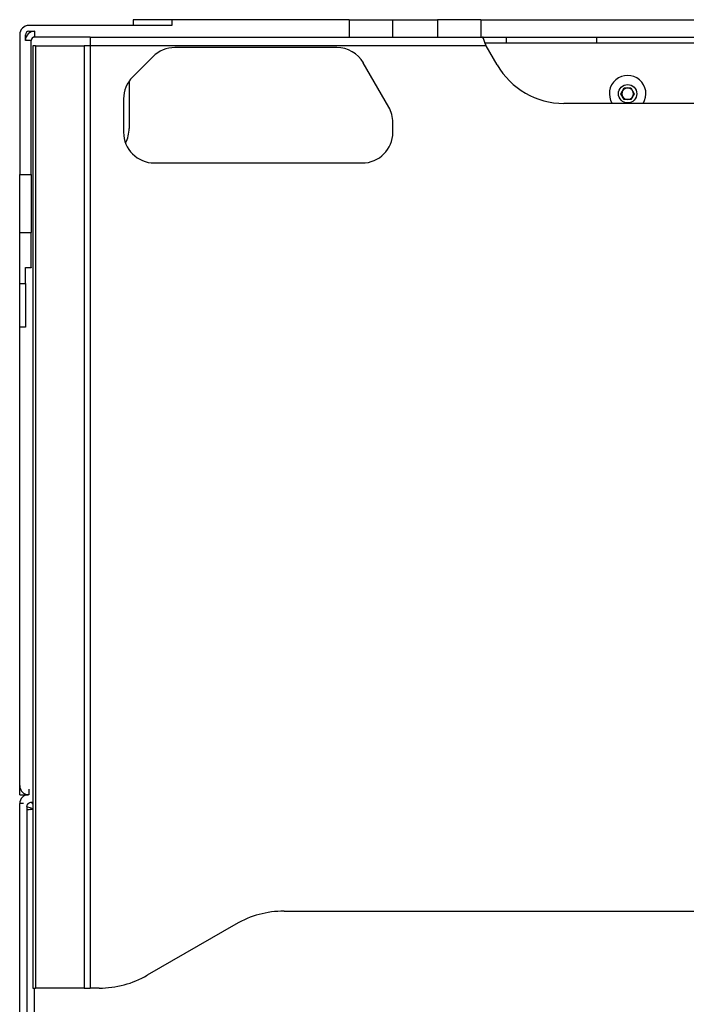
# Model space of a CAD drawing. Header units: millimetres. Extents: x 155400 to 158106, y 111257 to 114783.
# Tile 117 of 152: x 156849 to 157022, y 113828 to 114084. Entities that reach past the tile are written whole.
import ezdxf

# ---------------------------------------------------------------- set-up
doc = ezdxf.new("R2010")
doc.units = ezdxf.units.MM

msp = doc.modelspace()

# ---------------------------------------------------------------- linework, layer by layer
at = {"color": 7, "linetype": 'Continuous', "lineweight": 25}
for p, q in [((156888.07, 114082.08), (156850.97, 114082.08)), ((156878.07, 114083.58), (156878.07, 114082.08)), ((156888.07, 114083.58), (156878.07, 114083.58)), ((156888.07, 114083.58), (156888.07, 114082.08)), ((156934.17, 114083.58), (156888.07, 114083.58)), ((156934.17, 114083.58), (156934.17, 114079.08)), ((156934.17, 114083.58), (156945.45, 114083.58)), ((156945.45, 114083.58), (156945.45, 114079.08)), ((156945.45, 114083.58), (156957.17, 114083.58)), ((156957.17, 114083.58), (156957.17, 114079.08)), ((156968.45, 114083.58), (156957.17, 114083.58)), ((156968.45, 114083.58), (156968.45, 114079.08)), ((156968.45, 114083.58), (157172.7, 114083.58)), ((156848.57, 114079.68), (156848.57, 114043.3)), ((156850.07, 114078.18), (156850.07, 114079.68)), ((156850.97, 114080.58), (156852.47, 114080.58)), ((156852.47, 114079.08), (156852.47, 114080.58)), ((156851.57, 114078.18), (156850.07, 114078.18)), ((156851.57, 114043.3), (156851.57, 114078.18)), ((156852.02, 114076.83), (156852.02, 113831.83)), ((156852.67, 114076.83), (156852.02, 114076.83)), ((156866.88, 114079.08), (156852.47, 114079.08)), ((156852.67, 114076.83), (156852.67, 113831.83)), ((156852.67, 114076.83), (156865.29, 114076.83)), ((156865.29, 114076.83), (156865.29, 113831.83)), ((156866.88, 114076.83), (156865.29, 114076.83)), ((156866.88, 114079.08), (156968.84, 114079.08)), ((156866.88, 114079.08), (156866.88, 114076.83)), ((156969.79, 114076.83), (156866.88, 114076.83)), ((156866.88, 114076.83), (156866.88, 113831.83)), ((156969.06, 114079.08), (156968.84, 114079.08)), ((156969.06, 114079.08), (156975.06, 114079.08)), ((156969.06, 114078.69), (156969.06, 114079.08)), ((156969.49, 114077.58), (156975.06, 114077.58)), ((156972.67, 114071.83), (156969.79, 114076.83)), ((156975.06, 114077.58), (156975.06, 114079.08)), ((156975.06, 114079.08), (156998.56, 114079.08)), ((156975.06, 114077.58), (156998.56, 114077.58)), ((156998.56, 114077.58), (156998.56, 114079.08)), ((156998.56, 114079.08), (157142.59, 114079.08)), ((156998.56, 114077.58), (157142.59, 114077.58)), ((156930.96, 114076.33), (156888.89, 114076.33)), ((156883.23, 114073.99), (156877.92, 114068.68)), ((156944.5, 114060.87), (156937.88, 114072.33)), ((156877.02, 114067.6), (156877.02, 114055.33)), ((157004.84, 114064.33), (157005.71, 114065.83)), ((157005.71, 114062.83), (157004.84, 114064.33)), ((157005.71, 114065.83), (157007.44, 114065.83)), ((157007.44, 114065.83), (157008.31, 114064.33)), ((157008.31, 114064.33), (157007.44, 114062.83)), ((156875.57, 114063.02), (156875.57, 114054.33)), ((157151.15, 114061.83), (156989.99, 114061.83)), ((157007.44, 114062.83), (157005.71, 114062.83)), ((156945.57, 114054.33), (156945.57, 114056.87)), ((156883.57, 114046.33), (156937.57, 114046.33)), ((156848.57, 114043.3), (156851.57, 114043.3)), ((156848.57, 114028.27), (156848.57, 114043.3)), ((156851.57, 114043.3), (156851.57, 114028.27)), ((156848.57, 114028.27), (156851.57, 114028.27)), ((156848.57, 114014.96), (156848.57, 114028.27)), ((156851.57, 114019.2), (156851.57, 114028.27)), ((156850.07, 114019.2), (156851.57, 114019.2)), ((156850.07, 114014.96), (156850.07, 114019.2)), ((156851.57, 114019.08), (156850.07, 114019.08)), ((156851.57, 114019.2), (156851.57, 114019.08)), ((156848.57, 114014.96), (156850.07, 114014.96)), ((156848.57, 114003.68), (156848.57, 114014.96)), ((156850.07, 114014.96), (156850.07, 114003.68)), ((156850.07, 114003.68), (156848.57, 114003.68)), ((156848.57, 113884.48), (156848.57, 114003.68)), ((156848.57, 113882.08), (156848.57, 113884.48)), ((156848.57, 113882.08), (156850.82, 113882.08)), ((156849.57, 113882.08), (156849.57, 113881.7)), ((156850.97, 113883.58), (156850.97, 113882.08)), ((156848.57, 113714.33), (156848.57, 113879.83)), ((156849.6, 113879.83), (156848.57, 113879.83)), ((156851.7, 113880.2), (156852.02, 113880.2)), ((156850.45, 113878.96), (156850.45, 113878.14)), ((156850.45, 113878.14), (156850.45, 113714.53)), ((156851.46, 113878.26), (156852.02, 113878.31)), ((156917.27, 113851.83), (157223.88, 113851.83)), ((156904.77, 113848.48), (156881.73, 113835.18)), ((156852.02, 113831.83), (156852.67, 113831.83)), ((156852.32, 113831.83), (156852.32, 113714.33)), ((156865.29, 113831.83), (156852.67, 113831.83)), ((156865.29, 113831.83), (156866.88, 113831.83)), ((156869.23, 113831.83), (156866.88, 113831.83))]:
    msp.add_line(p, q, dxfattribs=at)
msp.add_circle((157006.57, 114064.33), 2.38, dxfattribs=at)
for centre, radius, start, end in [((156850.97, 114079.68), 2.4, 90, 180), ((156850.97, 114079.68), 0.9, 90, 180), ((156852.47, 114078.18), 2.4, 90, 180), ((156852.47, 114078.18), 0.9, 90, 180), ((156888.89, 114068.33), 8, 90, 135), ((156930.96, 114068.33), 8, 30, 90), ((156989.99, 114081.83), 20, 210, 270), ((157006.57, 114064.33), 4.75, 328.2431, 211.7569), ((156883.57, 114063.02), 8, 135, 180), ((157006.57, 114064.33), 1.5, 150, 210), ((157006.57, 114064.33), 1.5, 90, 150), ((157006.57, 114064.33), 1.5, 30, 90), ((157006.57, 114064.33), 1.5, 330, 30), ((157006.57, 114064.33), 1.5, 210, 270), ((157006.57, 114064.33), 1.5, 270, 330), ((156937.57, 114056.87), 8, 0, 30), ((156883.57, 114054.33), 8, 180, 270), ((156869.02, 114055.33), 8, 331.8599, 0), ((156937.57, 114054.33), 8, 270, 0), ((156850.82, 113879.83), 2.25, 90, 180), ((156917.27, 113826.83), 25, 90, 120), ((156869.23, 113856.83), 25, 270, 300)]:
    msp.add_arc(centre, radius, start, end, dxfattribs=at)
for points, knots in [([(156969.36, 114077.9), (156969.29, 114078.09), (156969.16, 114078.46), (156969.01, 114078.83), (156968.9, 114079.05), (156968.86, 114079.07), (156968.84, 114079.08)], [0, 0, 0, 0, 0.286882, 0.548756, 0.786199, 1, 1, 1, 1]), ([(156848.57, 113884.48), (156848.58, 113884.43), (156848.58, 113884.33), (156848.59, 113884.18), (156848.61, 113884.03), (156848.65, 113883.89), (156848.69, 113883.74), (156848.78, 113883.51), (156848.94, 113883.19), (156849.21, 113882.83), (156849.56, 113882.53), (156849.9, 113882.32), (156850.23, 113882.19), (156850.52, 113882.12), (156850.72, 113882.1), (156850.82, 113882.09)], [0, 0, 0, 0, 0.041952, 0.083581, 0.125053, 0.166535, 0.208194, 0.250194, 0.375039, 0.50006, 0.624905, 0.749926, 0.833468, 0.91638, 1, 1, 1, 1]), ([(156850.45, 113878.96), (156850.45, 113879.12), (156850.48, 113879.28), (156850.57, 113879.51), (156850.61, 113879.59), (156850.7, 113879.72), (156850.75, 113879.79), (156850.93, 113879.96), (156851.07, 113880.05), (156851.37, 113880.17), (156851.54, 113880.2), (156851.7, 113880.2)], [0, 0, 0, 0, 0.25, 0.25, 0.375, 0.375, 0.5, 0.5, 0.75, 0.75, 1, 1, 1, 1]), ([(156851.7, 113880.2), (156851.72, 113880.14), (156851.8, 113879.92), (156851.91, 113879.59), (156852, 113879.29), (156852.02, 113879.26)], [0, 0, 0, 0, 0.245481, 0.915364, 1, 1, 1, 1]), ([(156852.02, 113878.44), (156851.85, 113878.49), (156851.6, 113878.57), (156851.13, 113878.73), (156850.74, 113878.86), (156850.51, 113878.94), (156850.45, 113878.96)], [0, 0, 0, 0, 0.263241, 0.400863, 0.839324, 1, 1, 1, 1])]:
    msp.add_open_spline(points, degree=3, knots=knots, dxfattribs=at)
for points in [[(156969.79, 114076.83), (156969.71, 114077.02), (156969.57, 114077.39), (156969.43, 114077.73), (156969.36, 114077.9)], [(156850.73, 113878.18), (156850.63, 113878.17), (156850.54, 113878.15), (156850.45, 113878.14)], [(156851.46, 113878.26), (156851.19, 113878.23), (156850.94, 113878.2), (156850.73, 113878.18)]]:
    msp.add_open_spline(points, degree=3, dxfattribs=at)

doc.saveas('drawing.dxf')
